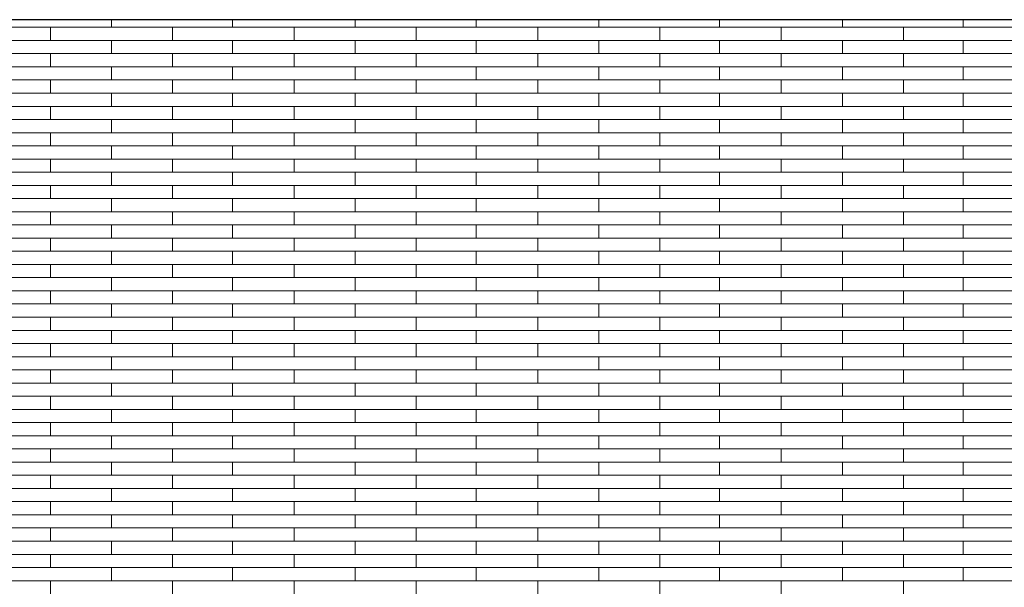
# Model space of a CAD drawing. Header units: millimetres. Extents: x -94445 to -15191, y 1000 to 18261.
# Tile 104 of 108: x -33548 to -31129, y 15367 to 16761. Entities that reach past the tile are written whole.
import ezdxf

# ---------------------------------------------------------------- set-up
doc = ezdxf.new("R2010")
doc.units = ezdxf.units.MM
doc.header["$LTSCALE"] = 0.5
doc.header["$MEASUREMENT"] = 0
doc.linetypes.add('PLINE', pattern=[0])
doc.layers.add('26-- Yttertak', color=7, linetype='Continuous')
doc.layers.add('262- Taktekking', color=7, linetype='Continuous', lineweight=0)

# ---------------------------------------------------------------- blocks, each defined once
blk = doc.blocks.new('*X19')
at = {"layer": '262- Taktekking', "linetype": 'PLINE'}
for p, q in [((-33771.2, 16741.9), (-33472.7, 16741.9)), ((-33472.7, 16741.9), (-33172.7, 16741.9)), ((-33472.7, 16709.5), (-33472.7, 16741.9)), ((-33322.7, 16741.9), (-33322.7, 16760.5)), ((-33172.7, 16709.5), (-33172.7, 16741.9)), ((-33172.7, 16741.9), (-32874.2, 16741.9)), ((-33025.7, 16741.9), (-33025.7, 16760.5)), ((-32874.2, 16741.9), (-32574.2, 16741.9)), ((-32874.2, 16709.5), (-32874.2, 16741.9)), ((-32724.2, 16741.9), (-32724.2, 16760.5)), ((-32574.2, 16709.5), (-32574.2, 16741.9)), ((-32574.2, 16741.9), (-32275.7, 16741.9)), ((-32427.2, 16741.9), (-32427.2, 16760.5)), ((-32275.7, 16741.9), (-31975.7, 16741.9)), ((-32275.7, 16709.5), (-32275.7, 16741.9)), ((-32125.7, 16741.9), (-32125.7, 16760.5)), ((-31975.7, 16709.5), (-31975.7, 16741.9)), ((-31975.7, 16741.9), (-31677.2, 16741.9)), ((-31828.7, 16741.9), (-31828.7, 16760.5)), ((-31677.2, 16741.9), (-31377.2, 16741.9)), ((-31677.2, 16709.5), (-31677.2, 16741.9)), ((-31527.2, 16741.9), (-31527.2, 16760.5)), ((-31377.2, 16709.5), (-31377.2, 16741.9)), ((-31377.2, 16741.9), (-31078.7, 16741.9)), ((-31230.2, 16741.9), (-31230.2, 16760.5)), ((-33771.2, 16709.5), (-33472.7, 16709.5)), ((-33472.7, 16709.5), (-33172.7, 16709.5)), ((-33472.7, 16709.5), (-33373.2, 16709.5)), ((-33373.2, 16709.5), (-33174.2, 16709.5)), ((-33322.7, 16677.2), (-33322.7, 16709.5)), ((-33172.7, 16709.5), (-32874.2, 16709.5)), ((-33025.7, 16677.2), (-33025.7, 16709.5)), ((-32874.2, 16709.5), (-32574.2, 16709.5)), ((-32874.2, 16709.5), (-32774.7, 16709.5)), ((-32774.7, 16709.5), (-32575.7, 16709.5)), ((-32724.2, 16677.2), (-32724.2, 16709.5)), ((-32574.2, 16709.5), (-32275.7, 16709.5)), ((-32427.2, 16677.2), (-32427.2, 16709.5)), ((-32275.7, 16709.5), (-31975.7, 16709.5)), ((-32275.7, 16709.5), (-32176.2, 16709.5)), ((-32176.2, 16709.5), (-31977.2, 16709.5)), ((-32125.7, 16677.2), (-32125.7, 16709.5)), ((-31975.7, 16709.5), (-31677.2, 16709.5)), ((-31828.7, 16677.2), (-31828.7, 16709.5)), ((-31677.2, 16709.5), (-31377.2, 16709.5)), ((-31677.2, 16709.5), (-31577.7, 16709.5)), ((-31577.7, 16709.5), (-31378.7, 16709.5)), ((-31527.2, 16677.2), (-31527.2, 16709.5)), ((-31377.2, 16709.5), (-31078.7, 16709.5)), ((-31230.2, 16677.2), (-31230.2, 16709.5)), ((-33771.2, 16677.2), (-33472.7, 16677.2)), ((-33472.7, 16677.2), (-33172.7, 16677.2)), ((-33472.7, 16644.8), (-33472.7, 16677.2)), ((-33172.7, 16644.8), (-33172.7, 16677.2)), ((-33172.7, 16677.2), (-32874.2, 16677.2)), ((-32874.2, 16677.2), (-32574.2, 16677.2)), ((-32874.2, 16644.8), (-32874.2, 16677.2)), ((-32574.2, 16644.8), (-32574.2, 16677.2)), ((-32574.2, 16677.2), (-32275.7, 16677.2)), ((-32275.7, 16677.2), (-31975.7, 16677.2)), ((-32275.7, 16644.8), (-32275.7, 16677.2)), ((-31975.7, 16644.8), (-31975.7, 16677.2)), ((-31975.7, 16677.2), (-31677.2, 16677.2)), ((-31677.2, 16677.2), (-31377.2, 16677.2)), ((-31677.2, 16644.8), (-31677.2, 16677.2)), ((-31377.2, 16644.8), (-31377.2, 16677.2)), ((-31377.2, 16677.2), (-31078.7, 16677.2)), ((-33771.2, 16644.8), (-33472.7, 16644.8)), ((-33472.7, 16644.8), (-33172.7, 16644.8)), ((-33472.7, 16644.8), (-33373.2, 16644.8)), ((-33373.2, 16644.8), (-33174.2, 16644.8)), ((-33322.7, 16612.5), (-33322.7, 16644.8)), ((-33172.7, 16644.8), (-32874.2, 16644.8)), ((-33025.7, 16612.5), (-33025.7, 16644.8)), ((-32874.2, 16644.8), (-32574.2, 16644.8)), ((-32874.2, 16644.8), (-32774.7, 16644.8)), ((-32774.7, 16644.8), (-32575.7, 16644.8)), ((-32724.2, 16612.5), (-32724.2, 16644.8)), ((-32574.2, 16644.8), (-32275.7, 16644.8)), ((-32427.2, 16612.5), (-32427.2, 16644.8)), ((-32275.7, 16644.8), (-31975.7, 16644.8)), ((-32275.7, 16644.8), (-32176.2, 16644.8)), ((-32176.2, 16644.8), (-31977.2, 16644.8)), ((-32125.7, 16612.5), (-32125.7, 16644.8)), ((-31975.7, 16644.8), (-31677.2, 16644.8)), ((-31828.7, 16612.5), (-31828.7, 16644.8)), ((-31677.2, 16644.8), (-31377.2, 16644.8)), ((-31677.2, 16644.8), (-31577.7, 16644.8)), ((-31577.7, 16644.8), (-31378.7, 16644.8)), ((-31527.2, 16612.5), (-31527.2, 16644.8)), ((-31377.2, 16644.8), (-31078.7, 16644.8)), ((-31230.2, 16612.5), (-31230.2, 16644.8)), ((-33771.2, 16612.5), (-33472.7, 16612.5)), ((-33472.7, 16612.5), (-33172.7, 16612.5)), ((-33472.7, 16580.1), (-33472.7, 16612.5)), ((-33172.7, 16580.1), (-33172.7, 16612.5)), ((-33172.7, 16612.5), (-32874.2, 16612.5)), ((-32874.2, 16612.5), (-32574.2, 16612.5)), ((-32874.2, 16580.1), (-32874.2, 16612.5)), ((-32574.2, 16580.1), (-32574.2, 16612.5)), ((-32574.2, 16612.5), (-32275.7, 16612.5)), ((-32275.7, 16612.5), (-31975.7, 16612.5)), ((-32275.7, 16580.1), (-32275.7, 16612.5)), ((-31975.7, 16580.1), (-31975.7, 16612.5)), ((-31975.7, 16612.5), (-31677.2, 16612.5)), ((-31677.2, 16612.5), (-31377.2, 16612.5)), ((-31677.2, 16580.1), (-31677.2, 16612.5)), ((-31377.2, 16580.1), (-31377.2, 16612.5)), ((-31377.2, 16612.5), (-31078.7, 16612.5)), ((-33771.2, 16580.1), (-33472.7, 16580.1)), ((-33472.7, 16580.1), (-33172.7, 16580.1)), ((-33472.7, 16580.1), (-33373.2, 16580.1)), ((-33373.2, 16580.1), (-33174.2, 16580.1)), ((-33322.7, 16547.8), (-33322.7, 16580.1)), ((-33172.7, 16580.1), (-32874.2, 16580.1)), ((-33025.7, 16547.8), (-33025.7, 16580.1)), ((-32874.2, 16580.1), (-32574.2, 16580.1)), ((-32874.2, 16580.1), (-32774.7, 16580.1)), ((-32774.7, 16580.1), (-32575.7, 16580.1)), ((-32724.2, 16547.8), (-32724.2, 16580.1)), ((-32574.2, 16580.1), (-32275.7, 16580.1)), ((-32427.2, 16547.8), (-32427.2, 16580.1)), ((-32275.7, 16580.1), (-31975.7, 16580.1)), ((-32275.7, 16580.1), (-32176.2, 16580.1)), ((-32176.2, 16580.1), (-31977.2, 16580.1)), ((-32125.7, 16547.8), (-32125.7, 16580.1)), ((-31975.7, 16580.1), (-31677.2, 16580.1)), ((-31828.7, 16547.8), (-31828.7, 16580.1)), ((-31677.2, 16580.1), (-31377.2, 16580.1)), ((-31677.2, 16580.1), (-31577.7, 16580.1)), ((-31577.7, 16580.1), (-31378.7, 16580.1)), ((-31527.2, 16547.8), (-31527.2, 16580.1)), ((-31377.2, 16580.1), (-31078.7, 16580.1)), ((-31230.2, 16547.8), (-31230.2, 16580.1)), ((-33771.2, 16547.8), (-33472.7, 16547.8)), ((-33472.7, 16547.8), (-33172.7, 16547.8)), ((-33472.7, 16515.4), (-33472.7, 16547.8)), ((-33172.7, 16515.4), (-33172.7, 16547.8)), ((-33172.7, 16547.8), (-32874.2, 16547.8)), ((-32874.2, 16547.8), (-32574.2, 16547.8)), ((-32874.2, 16515.4), (-32874.2, 16547.8)), ((-32574.2, 16515.4), (-32574.2, 16547.8)), ((-32574.2, 16547.8), (-32275.7, 16547.8)), ((-32275.7, 16547.8), (-31975.7, 16547.8)), ((-32275.7, 16515.4), (-32275.7, 16547.8)), ((-31975.7, 16515.4), (-31975.7, 16547.8)), ((-31975.7, 16547.8), (-31677.2, 16547.8)), ((-31677.2, 16547.8), (-31377.2, 16547.8)), ((-31677.2, 16515.4), (-31677.2, 16547.8)), ((-31377.2, 16515.4), (-31377.2, 16547.8)), ((-31377.2, 16547.8), (-31078.7, 16547.8)), ((-33771.2, 16515.4), (-33472.7, 16515.4)), ((-33472.7, 16515.4), (-33172.7, 16515.4)), ((-33472.7, 16515.4), (-33373.2, 16515.4)), ((-33373.2, 16515.4), (-33174.2, 16515.4)), ((-33322.7, 16483.1), (-33322.7, 16515.4)), ((-33172.7, 16515.4), (-32874.2, 16515.4)), ((-33025.7, 16483.1), (-33025.7, 16515.4)), ((-32874.2, 16515.4), (-32574.2, 16515.4)), ((-32874.2, 16515.4), (-32774.7, 16515.4)), ((-32774.7, 16515.4), (-32575.7, 16515.4)), ((-32724.2, 16483.1), (-32724.2, 16515.4)), ((-32574.2, 16515.4), (-32275.7, 16515.4)), ((-32427.2, 16483.1), (-32427.2, 16515.4)), ((-32275.7, 16515.4), (-31975.7, 16515.4)), ((-32275.7, 16515.4), (-32176.2, 16515.4)), ((-32176.2, 16515.4), (-31977.2, 16515.4)), ((-32125.7, 16483.1), (-32125.7, 16515.4)), ((-31975.7, 16515.4), (-31677.2, 16515.4)), ((-31828.7, 16483.1), (-31828.7, 16515.4)), ((-31677.2, 16515.4), (-31377.2, 16515.4)), ((-31677.2, 16515.4), (-31577.7, 16515.4)), ((-31577.7, 16515.4), (-31378.7, 16515.4)), ((-31527.2, 16483.1), (-31527.2, 16515.4)), ((-31377.2, 16515.4), (-31078.7, 16515.4)), ((-31230.2, 16483.1), (-31230.2, 16515.4)), ((-33771.2, 16483.1), (-33472.7, 16483.1)), ((-33472.7, 16483.1), (-33172.7, 16483.1)), ((-33472.7, 16450.7), (-33472.7, 16483.1)), ((-33172.7, 16450.7), (-33172.7, 16483.1)), ((-33172.7, 16483.1), (-32874.2, 16483.1)), ((-32874.2, 16483.1), (-32574.2, 16483.1)), ((-32874.2, 16450.7), (-32874.2, 16483.1)), ((-32574.2, 16450.7), (-32574.2, 16483.1)), ((-32574.2, 16483.1), (-32275.7, 16483.1)), ((-32275.7, 16483.1), (-31975.7, 16483.1)), ((-32275.7, 16450.7), (-32275.7, 16483.1)), ((-31975.7, 16450.7), (-31975.7, 16483.1)), ((-31975.7, 16483.1), (-31677.2, 16483.1)), ((-31677.2, 16483.1), (-31377.2, 16483.1)), ((-31677.2, 16450.7), (-31677.2, 16483.1)), ((-31377.2, 16450.7), (-31377.2, 16483.1)), ((-31377.2, 16483.1), (-31078.7, 16483.1)), ((-33771.2, 16450.7), (-33472.7, 16450.7)), ((-33472.7, 16450.7), (-33172.7, 16450.7)), ((-33472.7, 16450.7), (-33373.2, 16450.7)), ((-33373.2, 16450.7), (-33174.2, 16450.7)), ((-33322.7, 16418.4), (-33322.7, 16450.7)), ((-33172.7, 16450.7), (-32874.2, 16450.7)), ((-33025.7, 16418.4), (-33025.7, 16450.7)), ((-32874.2, 16450.7), (-32574.2, 16450.7)), ((-32874.2, 16450.7), (-32774.7, 16450.7)), ((-32774.7, 16450.7), (-32575.7, 16450.7)), ((-32724.2, 16418.4), (-32724.2, 16450.7)), ((-32574.2, 16450.7), (-32275.7, 16450.7)), ((-32427.2, 16418.4), (-32427.2, 16450.7)), ((-32275.7, 16450.7), (-31975.7, 16450.7)), ((-32275.7, 16450.7), (-32176.2, 16450.7)), ((-32176.2, 16450.7), (-31977.2, 16450.7)), ((-32125.7, 16418.4), (-32125.7, 16450.7)), ((-31975.7, 16450.7), (-31677.2, 16450.7)), ((-31828.7, 16418.4), (-31828.7, 16450.7)), ((-31677.2, 16450.7), (-31377.2, 16450.7)), ((-31677.2, 16450.7), (-31577.7, 16450.7)), ((-31577.7, 16450.7), (-31378.7, 16450.7)), ((-31527.2, 16418.4), (-31527.2, 16450.7)), ((-31377.2, 16450.7), (-31078.7, 16450.7)), ((-31230.2, 16418.4), (-31230.2, 16450.7)), ((-33771.2, 16418.4), (-33472.7, 16418.4)), ((-33472.7, 16418.4), (-33172.7, 16418.4)), ((-33472.7, 16386), (-33472.7, 16418.4)), ((-33172.7, 16386), (-33172.7, 16418.4)), ((-33172.7, 16418.4), (-32874.2, 16418.4)), ((-32874.2, 16418.4), (-32574.2, 16418.4)), ((-32874.2, 16386), (-32874.2, 16418.4)), ((-32574.2, 16386), (-32574.2, 16418.4)), ((-32574.2, 16418.4), (-32275.7, 16418.4)), ((-32275.7, 16418.4), (-31975.7, 16418.4)), ((-32275.7, 16386), (-32275.7, 16418.4)), ((-31975.7, 16386), (-31975.7, 16418.4)), ((-31975.7, 16418.4), (-31677.2, 16418.4)), ((-31677.2, 16418.4), (-31377.2, 16418.4)), ((-31677.2, 16386), (-31677.2, 16418.4)), ((-31377.2, 16386), (-31377.2, 16418.4)), ((-31377.2, 16418.4), (-31078.7, 16418.4)), ((-33771.2, 16386), (-33472.7, 16386)), ((-33472.7, 16386), (-33172.7, 16386)), ((-33472.7, 16386), (-33373.2, 16386)), ((-33373.2, 16386), (-33174.2, 16386)), ((-33322.7, 16353.6), (-33322.7, 16386)), ((-33172.7, 16386), (-32874.2, 16386)), ((-33025.7, 16353.6), (-33025.7, 16386)), ((-32874.2, 16386), (-32574.2, 16386)), ((-32874.2, 16386), (-32774.7, 16386)), ((-32774.7, 16386), (-32575.7, 16386)), ((-32724.2, 16353.6), (-32724.2, 16386)), ((-32574.2, 16386), (-32275.7, 16386)), ((-32427.2, 16353.6), (-32427.2, 16386)), ((-32275.7, 16386), (-31975.7, 16386)), ((-32275.7, 16386), (-32176.2, 16386)), ((-32176.2, 16386), (-31977.2, 16386)), ((-32125.7, 16353.6), (-32125.7, 16386)), ((-31975.7, 16386), (-31677.2, 16386)), ((-31828.7, 16353.6), (-31828.7, 16386)), ((-31677.2, 16386), (-31377.2, 16386)), ((-31677.2, 16386), (-31577.7, 16386)), ((-31577.7, 16386), (-31378.7, 16386)), ((-31527.2, 16353.6), (-31527.2, 16386)), ((-31377.2, 16386), (-31078.7, 16386)), ((-31230.2, 16353.6), (-31230.2, 16386)), ((-33771.2, 16353.6), (-33472.7, 16353.6)), ((-33472.7, 16353.6), (-33172.7, 16353.6)), ((-33472.7, 16321.3), (-33472.7, 16353.6)), ((-33172.7, 16321.3), (-33172.7, 16353.6)), ((-33172.7, 16353.6), (-32874.2, 16353.6)), ((-32874.2, 16353.6), (-32574.2, 16353.6)), ((-32874.2, 16321.3), (-32874.2, 16353.6)), ((-32574.2, 16321.3), (-32574.2, 16353.6)), ((-32574.2, 16353.6), (-32275.7, 16353.6)), ((-32275.7, 16353.6), (-31975.7, 16353.6)), ((-32275.7, 16321.3), (-32275.7, 16353.6)), ((-31975.7, 16321.3), (-31975.7, 16353.6)), ((-31975.7, 16353.6), (-31677.2, 16353.6)), ((-31677.2, 16353.6), (-31377.2, 16353.6)), ((-31677.2, 16321.3), (-31677.2, 16353.6)), ((-31377.2, 16321.3), (-31377.2, 16353.6)), ((-31377.2, 16353.6), (-31078.7, 16353.6)), ((-33771.2, 16321.3), (-33472.7, 16321.3)), ((-33472.7, 16321.3), (-33172.7, 16321.3)), ((-33472.7, 16321.3), (-33373.2, 16321.3)), ((-33373.2, 16321.3), (-33174.2, 16321.3)), ((-33322.7, 16288.9), (-33322.7, 16321.3)), ((-33172.7, 16321.3), (-32874.2, 16321.3)), ((-33025.7, 16288.9), (-33025.7, 16321.3)), ((-32874.2, 16321.3), (-32574.2, 16321.3)), ((-32874.2, 16321.3), (-32774.7, 16321.3)), ((-32774.7, 16321.3), (-32575.7, 16321.3)), ((-32724.2, 16288.9), (-32724.2, 16321.3)), ((-32574.2, 16321.3), (-32275.7, 16321.3)), ((-32427.2, 16288.9), (-32427.2, 16321.3)), ((-32275.7, 16321.3), (-31975.7, 16321.3)), ((-32275.7, 16321.3), (-32176.2, 16321.3)), ((-32176.2, 16321.3), (-31977.2, 16321.3)), ((-32125.7, 16288.9), (-32125.7, 16321.3)), ((-31975.7, 16321.3), (-31677.2, 16321.3)), ((-31828.7, 16288.9), (-31828.7, 16321.3)), ((-31677.2, 16321.3), (-31377.2, 16321.3)), ((-31677.2, 16321.3), (-31577.7, 16321.3)), ((-31577.7, 16321.3), (-31378.7, 16321.3)), ((-31527.2, 16288.9), (-31527.2, 16321.3)), ((-31377.2, 16321.3), (-31078.7, 16321.3)), ((-31230.2, 16288.9), (-31230.2, 16321.3)), ((-33771.2, 16288.9), (-33472.7, 16288.9)), ((-33472.7, 16288.9), (-33172.7, 16288.9)), ((-33472.7, 16256.6), (-33472.7, 16288.9)), ((-33172.7, 16256.6), (-33172.7, 16288.9)), ((-33172.7, 16288.9), (-32874.2, 16288.9)), ((-32874.2, 16288.9), (-32574.2, 16288.9)), ((-32874.2, 16256.6), (-32874.2, 16288.9)), ((-32574.2, 16256.6), (-32574.2, 16288.9)), ((-32574.2, 16288.9), (-32275.7, 16288.9)), ((-32275.7, 16288.9), (-31975.7, 16288.9)), ((-32275.7, 16256.6), (-32275.7, 16288.9)), ((-31975.7, 16256.6), (-31975.7, 16288.9)), ((-31975.7, 16288.9), (-31677.2, 16288.9)), ((-31677.2, 16288.9), (-31377.2, 16288.9)), ((-31677.2, 16256.6), (-31677.2, 16288.9)), ((-31377.2, 16256.6), (-31377.2, 16288.9)), ((-31377.2, 16288.9), (-31078.7, 16288.9)), ((-33771.2, 16256.6), (-33472.7, 16256.6)), ((-33472.7, 16256.6), (-33172.7, 16256.6)), ((-33472.7, 16256.6), (-33373.2, 16256.6)), ((-33373.2, 16256.6), (-33174.2, 16256.6)), ((-33322.7, 16224.2), (-33322.7, 16256.6)), ((-33172.7, 16256.6), (-32874.2, 16256.6)), ((-33025.7, 16224.2), (-33025.7, 16256.6)), ((-32874.2, 16256.6), (-32574.2, 16256.6)), ((-32874.2, 16256.6), (-32774.7, 16256.6)), ((-32774.7, 16256.6), (-32575.7, 16256.6)), ((-32724.2, 16224.2), (-32724.2, 16256.6)), ((-32574.2, 16256.6), (-32275.7, 16256.6)), ((-32427.2, 16224.2), (-32427.2, 16256.6)), ((-32275.7, 16256.6), (-31975.7, 16256.6)), ((-32275.7, 16256.6), (-32176.2, 16256.6)), ((-32176.2, 16256.6), (-31977.2, 16256.6)), ((-32125.7, 16224.2), (-32125.7, 16256.6)), ((-31975.7, 16256.6), (-31677.2, 16256.6)), ((-31828.7, 16224.2), (-31828.7, 16256.6)), ((-31677.2, 16256.6), (-31377.2, 16256.6)), ((-31677.2, 16256.6), (-31577.7, 16256.6)), ((-31577.7, 16256.6), (-31378.7, 16256.6)), ((-31527.2, 16224.2), (-31527.2, 16256.6)), ((-31377.2, 16256.6), (-31078.7, 16256.6)), ((-31230.2, 16224.2), (-31230.2, 16256.6)), ((-33771.2, 16224.2), (-33472.7, 16224.2)), ((-33472.7, 16224.2), (-33172.7, 16224.2)), ((-33472.7, 16191.9), (-33472.7, 16224.2)), ((-33172.7, 16191.9), (-33172.7, 16224.2)), ((-33172.7, 16224.2), (-32874.2, 16224.2)), ((-32874.2, 16224.2), (-32574.2, 16224.2)), ((-32874.2, 16191.9), (-32874.2, 16224.2)), ((-32574.2, 16191.9), (-32574.2, 16224.2)), ((-32574.2, 16224.2), (-32275.7, 16224.2)), ((-32275.7, 16224.2), (-31975.7, 16224.2)), ((-32275.7, 16191.9), (-32275.7, 16224.2)), ((-31975.7, 16191.9), (-31975.7, 16224.2)), ((-31975.7, 16224.2), (-31677.2, 16224.2)), ((-31677.2, 16224.2), (-31377.2, 16224.2)), ((-31677.2, 16191.9), (-31677.2, 16224.2)), ((-31377.2, 16191.9), (-31377.2, 16224.2)), ((-31377.2, 16224.2), (-31078.7, 16224.2)), ((-33771.2, 16191.9), (-33472.7, 16191.9)), ((-33472.7, 16191.9), (-33172.7, 16191.9)), ((-33472.7, 16191.9), (-33373.2, 16191.9)), ((-33373.2, 16191.9), (-33174.2, 16191.9)), ((-33322.7, 16159.5), (-33322.7, 16191.9)), ((-33172.7, 16191.9), (-32874.2, 16191.9)), ((-33025.7, 16159.5), (-33025.7, 16191.9)), ((-32874.2, 16191.9), (-32574.2, 16191.9)), ((-32874.2, 16191.9), (-32774.7, 16191.9)), ((-32774.7, 16191.9), (-32575.7, 16191.9)), ((-32724.2, 16159.5), (-32724.2, 16191.9)), ((-32574.2, 16191.9), (-32275.7, 16191.9)), ((-32427.2, 16159.5), (-32427.2, 16191.9)), ((-32275.7, 16191.9), (-31975.7, 16191.9)), ((-32275.7, 16191.9), (-32176.2, 16191.9)), ((-32176.2, 16191.9), (-31977.2, 16191.9)), ((-32125.7, 16159.5), (-32125.7, 16191.9)), ((-31975.7, 16191.9), (-31677.2, 16191.9)), ((-31828.7, 16159.5), (-31828.7, 16191.9)), ((-31677.2, 16191.9), (-31377.2, 16191.9)), ((-31677.2, 16191.9), (-31577.7, 16191.9)), ((-31577.7, 16191.9), (-31378.7, 16191.9)), ((-31527.2, 16159.5), (-31527.2, 16191.9)), ((-31377.2, 16191.9), (-31078.7, 16191.9)), ((-31230.2, 16159.5), (-31230.2, 16191.9)), ((-33771.2, 16159.5), (-33472.7, 16159.5)), ((-33472.7, 16159.5), (-33172.7, 16159.5)), ((-33472.7, 16127.2), (-33472.7, 16159.5)), ((-33172.7, 16127.2), (-33172.7, 16159.5)), ((-33172.7, 16159.5), (-32874.2, 16159.5)), ((-32874.2, 16159.5), (-32574.2, 16159.5)), ((-32874.2, 16127.2), (-32874.2, 16159.5)), ((-32574.2, 16127.2), (-32574.2, 16159.5)), ((-32574.2, 16159.5), (-32275.7, 16159.5)), ((-32275.7, 16159.5), (-31975.7, 16159.5)), ((-32275.7, 16127.2), (-32275.7, 16159.5)), ((-31975.7, 16127.2), (-31975.7, 16159.5)), ((-31975.7, 16159.5), (-31677.2, 16159.5)), ((-31677.2, 16159.5), (-31377.2, 16159.5)), ((-31677.2, 16127.2), (-31677.2, 16159.5)), ((-31377.2, 16127.2), (-31377.2, 16159.5)), ((-31377.2, 16159.5), (-31078.7, 16159.5)), ((-33771.2, 16127.2), (-33472.7, 16127.2)), ((-33472.7, 16127.2), (-33172.7, 16127.2)), ((-33472.7, 16127.2), (-33373.2, 16127.2)), ((-33373.2, 16127.2), (-33174.2, 16127.2)), ((-33322.7, 16094.8), (-33322.7, 16127.2)), ((-33172.7, 16127.2), (-32874.2, 16127.2)), ((-33025.7, 16094.8), (-33025.7, 16127.2)), ((-32874.2, 16127.2), (-32574.2, 16127.2)), ((-32874.2, 16127.2), (-32774.7, 16127.2)), ((-32774.7, 16127.2), (-32575.7, 16127.2)), ((-32724.2, 16094.8), (-32724.2, 16127.2)), ((-32574.2, 16127.2), (-32275.7, 16127.2)), ((-32427.2, 16094.8), (-32427.2, 16127.2)), ((-32275.7, 16127.2), (-31975.7, 16127.2)), ((-32275.7, 16127.2), (-32176.2, 16127.2)), ((-32176.2, 16127.2), (-31977.2, 16127.2)), ((-32125.7, 16094.8), (-32125.7, 16127.2)), ((-31975.7, 16127.2), (-31677.2, 16127.2)), ((-31828.7, 16094.8), (-31828.7, 16127.2)), ((-31677.2, 16127.2), (-31377.2, 16127.2)), ((-31677.2, 16127.2), (-31577.7, 16127.2)), ((-31577.7, 16127.2), (-31378.7, 16127.2)), ((-31527.2, 16094.8), (-31527.2, 16127.2)), ((-31377.2, 16127.2), (-31078.7, 16127.2)), ((-31230.2, 16094.8), (-31230.2, 16127.2)), ((-33771.2, 16094.8), (-33472.7, 16094.8)), ((-33472.7, 16094.8), (-33172.7, 16094.8)), ((-33472.7, 16062.5), (-33472.7, 16094.8)), ((-33172.7, 16062.5), (-33172.7, 16094.8)), ((-33172.7, 16094.8), (-32874.2, 16094.8)), ((-32874.2, 16094.8), (-32574.2, 16094.8)), ((-32874.2, 16062.5), (-32874.2, 16094.8)), ((-32574.2, 16062.5), (-32574.2, 16094.8)), ((-32574.2, 16094.8), (-32275.7, 16094.8)), ((-32275.7, 16094.8), (-31975.7, 16094.8)), ((-32275.7, 16062.5), (-32275.7, 16094.8)), ((-31975.7, 16062.5), (-31975.7, 16094.8)), ((-31975.7, 16094.8), (-31677.2, 16094.8)), ((-31677.2, 16094.8), (-31377.2, 16094.8)), ((-31677.2, 16062.5), (-31677.2, 16094.8)), ((-31377.2, 16062.5), (-31377.2, 16094.8)), ((-31377.2, 16094.8), (-31078.7, 16094.8)), ((-33771.2, 16062.5), (-33472.7, 16062.5)), ((-33472.7, 16062.5), (-33172.7, 16062.5)), ((-33472.7, 16062.5), (-33373.2, 16062.5)), ((-33373.2, 16062.5), (-33174.2, 16062.5)), ((-33322.7, 16030.1), (-33322.7, 16062.5)), ((-33172.7, 16062.5), (-32874.2, 16062.5)), ((-33025.7, 16030.1), (-33025.7, 16062.5)), ((-32874.2, 16062.5), (-32574.2, 16062.5)), ((-32874.2, 16062.5), (-32774.7, 16062.5)), ((-32774.7, 16062.5), (-32575.7, 16062.5)), ((-32724.2, 16030.1), (-32724.2, 16062.5)), ((-32574.2, 16062.5), (-32275.7, 16062.5)), ((-32427.2, 16030.1), (-32427.2, 16062.5)), ((-32275.7, 16062.5), (-31975.7, 16062.5)), ((-32275.7, 16062.5), (-32176.2, 16062.5)), ((-32176.2, 16062.5), (-31977.2, 16062.5)), ((-32125.7, 16030.1), (-32125.7, 16062.5)), ((-31975.7, 16062.5), (-31677.2, 16062.5)), ((-31828.7, 16030.1), (-31828.7, 16062.5)), ((-31677.2, 16062.5), (-31377.2, 16062.5)), ((-31677.2, 16062.5), (-31577.7, 16062.5)), ((-31577.7, 16062.5), (-31378.7, 16062.5)), ((-31527.2, 16030.1), (-31527.2, 16062.5)), ((-31377.2, 16062.5), (-31078.7, 16062.5)), ((-31230.2, 16030.1), (-31230.2, 16062.5)), ((-33771.2, 16030.1), (-33472.7, 16030.1)), ((-33472.7, 16030.1), (-33172.7, 16030.1)), ((-33472.7, 15997.8), (-33472.7, 16030.1)), ((-33172.7, 15997.8), (-33172.7, 16030.1)), ((-33172.7, 16030.1), (-32874.2, 16030.1)), ((-32874.2, 16030.1), (-32574.2, 16030.1)), ((-32874.2, 15997.8), (-32874.2, 16030.1)), ((-32574.2, 15997.8), (-32574.2, 16030.1)), ((-32574.2, 16030.1), (-32275.7, 16030.1)), ((-32275.7, 16030.1), (-31975.7, 16030.1)), ((-32275.7, 15997.8), (-32275.7, 16030.1)), ((-31975.7, 15997.8), (-31975.7, 16030.1)), ((-31975.7, 16030.1), (-31677.2, 16030.1)), ((-31677.2, 16030.1), (-31377.2, 16030.1)), ((-31677.2, 15997.8), (-31677.2, 16030.1)), ((-31377.2, 15997.8), (-31377.2, 16030.1)), ((-31377.2, 16030.1), (-31078.7, 16030.1)), ((-33771.2, 15997.8), (-33472.7, 15997.8)), ((-33472.7, 15997.8), (-33172.7, 15997.8)), ((-33472.7, 15997.8), (-33373.2, 15997.8)), ((-33373.2, 15997.8), (-33174.2, 15997.8)), ((-33322.7, 15965.4), (-33322.7, 15997.8)), ((-33172.7, 15997.8), (-32874.2, 15997.8)), ((-33025.7, 15965.4), (-33025.7, 15997.8)), ((-32874.2, 15997.8), (-32574.2, 15997.8)), ((-32874.2, 15997.8), (-32774.7, 15997.8)), ((-32774.7, 15997.8), (-32575.7, 15997.8)), ((-32724.2, 15965.4), (-32724.2, 15997.8)), ((-32574.2, 15997.8), (-32275.7, 15997.8)), ((-32427.2, 15965.4), (-32427.2, 15997.8)), ((-32275.7, 15997.8), (-31975.7, 15997.8)), ((-32275.7, 15997.8), (-32176.2, 15997.8)), ((-32176.2, 15997.8), (-31977.2, 15997.8)), ((-32125.7, 15965.4), (-32125.7, 15997.8)), ((-31975.7, 15997.8), (-31677.2, 15997.8)), ((-31828.7, 15965.4), (-31828.7, 15997.8)), ((-31677.2, 15997.8), (-31377.2, 15997.8)), ((-31677.2, 15997.8), (-31577.7, 15997.8)), ((-31577.7, 15997.8), (-31378.7, 15997.8)), ((-31527.2, 15965.4), (-31527.2, 15997.8)), ((-31377.2, 15997.8), (-31078.7, 15997.8)), ((-31230.2, 15965.4), (-31230.2, 15997.8)), ((-33771.2, 15965.4), (-33472.7, 15965.4)), ((-33472.7, 15965.4), (-33172.7, 15965.4)), ((-33472.7, 15933.1), (-33472.7, 15965.4)), ((-33172.7, 15933.1), (-33172.7, 15965.4)), ((-33172.7, 15965.4), (-32874.2, 15965.4)), ((-32874.2, 15965.4), (-32574.2, 15965.4)), ((-32874.2, 15933.1), (-32874.2, 15965.4)), ((-32574.2, 15933.1), (-32574.2, 15965.4)), ((-32574.2, 15965.4), (-32275.7, 15965.4)), ((-32275.7, 15965.4), (-31975.7, 15965.4)), ((-32275.7, 15933.1), (-32275.7, 15965.4)), ((-31975.7, 15933.1), (-31975.7, 15965.4)), ((-31975.7, 15965.4), (-31677.2, 15965.4)), ((-31677.2, 15965.4), (-31377.2, 15965.4)), ((-31677.2, 15933.1), (-31677.2, 15965.4)), ((-31377.2, 15933.1), (-31377.2, 15965.4)), ((-31377.2, 15965.4), (-31078.7, 15965.4)), ((-33771.2, 15933.1), (-33472.7, 15933.1)), ((-33472.7, 15933.1), (-33172.7, 15933.1)), ((-33472.7, 15933.1), (-33373.2, 15933.1)), ((-33373.2, 15933.1), (-33174.2, 15933.1)), ((-33322.7, 15900.7), (-33322.7, 15933.1)), ((-33172.7, 15933.1), (-32874.2, 15933.1)), ((-33025.7, 15900.7), (-33025.7, 15933.1)), ((-32874.2, 15933.1), (-32574.2, 15933.1)), ((-32874.2, 15933.1), (-32774.7, 15933.1)), ((-32774.7, 15933.1), (-32575.7, 15933.1)), ((-32724.2, 15900.7), (-32724.2, 15933.1)), ((-32574.2, 15933.1), (-32275.7, 15933.1)), ((-32427.2, 15900.7), (-32427.2, 15933.1)), ((-32275.7, 15933.1), (-31975.7, 15933.1)), ((-32275.7, 15933.1), (-32176.2, 15933.1)), ((-32176.2, 15933.1), (-31977.2, 15933.1)), ((-32125.7, 15900.7), (-32125.7, 15933.1)), ((-31975.7, 15933.1), (-31677.2, 15933.1)), ((-31828.7, 15900.7), (-31828.7, 15933.1)), ((-31677.2, 15933.1), (-31377.2, 15933.1)), ((-31677.2, 15933.1), (-31577.7, 15933.1)), ((-31577.7, 15933.1), (-31378.7, 15933.1)), ((-31527.2, 15900.7), (-31527.2, 15933.1)), ((-31377.2, 15933.1), (-31078.7, 15933.1)), ((-31230.2, 15900.7), (-31230.2, 15933.1)), ((-33771.2, 15900.7), (-33472.7, 15900.7)), ((-33472.7, 15900.7), (-33172.7, 15900.7)), ((-33472.7, 15868.4), (-33472.7, 15900.7)), ((-33172.7, 15868.4), (-33172.7, 15900.7)), ((-33172.7, 15900.7), (-32874.2, 15900.7)), ((-32874.2, 15900.7), (-32574.2, 15900.7)), ((-32874.2, 15868.4), (-32874.2, 15900.7)), ((-32574.2, 15868.4), (-32574.2, 15900.7)), ((-32574.2, 15900.7), (-32275.7, 15900.7)), ((-32275.7, 15900.7), (-31975.7, 15900.7)), ((-32275.7, 15868.4), (-32275.7, 15900.7)), ((-31975.7, 15868.4), (-31975.7, 15900.7)), ((-31975.7, 15900.7), (-31677.2, 15900.7)), ((-31677.2, 15900.7), (-31377.2, 15900.7)), ((-31677.2, 15868.4), (-31677.2, 15900.7)), ((-31377.2, 15868.4), (-31377.2, 15900.7)), ((-31377.2, 15900.7), (-31078.7, 15900.7)), ((-33771.2, 15868.4), (-33472.7, 15868.4)), ((-33472.7, 15868.4), (-33172.7, 15868.4)), ((-33472.7, 15868.4), (-33373.2, 15868.4)), ((-33373.2, 15868.4), (-33174.2, 15868.4)), ((-33322.7, 15836), (-33322.7, 15868.4)), ((-33172.7, 15868.4), (-32874.2, 15868.4)), ((-33025.7, 15836), (-33025.7, 15868.4)), ((-32874.2, 15868.4), (-32574.2, 15868.4)), ((-32874.2, 15868.4), (-32774.7, 15868.4)), ((-32774.7, 15868.4), (-32575.7, 15868.4)), ((-32724.2, 15836), (-32724.2, 15868.4)), ((-32574.2, 15868.4), (-32275.7, 15868.4)), ((-32427.2, 15836), (-32427.2, 15868.4)), ((-32275.7, 15868.4), (-31975.7, 15868.4)), ((-32275.7, 15868.4), (-32176.2, 15868.4)), ((-32176.2, 15868.4), (-31977.2, 15868.4)), ((-32125.7, 15836), (-32125.7, 15868.4)), ((-31975.7, 15868.4), (-31677.2, 15868.4)), ((-31828.7, 15836), (-31828.7, 15868.4)), ((-31677.2, 15868.4), (-31377.2, 15868.4)), ((-31677.2, 15868.4), (-31577.7, 15868.4)), ((-31577.7, 15868.4), (-31378.7, 15868.4)), ((-31527.2, 15836), (-31527.2, 15868.4)), ((-31377.2, 15868.4), (-31078.7, 15868.4)), ((-31230.2, 15836), (-31230.2, 15868.4)), ((-33771.2, 15836), (-33472.7, 15836)), ((-33472.7, 15836), (-33172.7, 15836)), ((-33472.7, 15803.7), (-33472.7, 15836)), ((-33172.7, 15803.7), (-33172.7, 15836)), ((-33172.7, 15836), (-32874.2, 15836)), ((-32874.2, 15836), (-32574.2, 15836)), ((-32874.2, 15803.7), (-32874.2, 15836)), ((-32574.2, 15803.7), (-32574.2, 15836)), ((-32574.2, 15836), (-32275.7, 15836)), ((-32275.7, 15836), (-31975.7, 15836)), ((-32275.7, 15803.7), (-32275.7, 15836)), ((-31975.7, 15803.7), (-31975.7, 15836)), ((-31975.7, 15836), (-31677.2, 15836)), ((-31677.2, 15836), (-31377.2, 15836)), ((-31677.2, 15803.7), (-31677.2, 15836)), ((-31377.2, 15803.7), (-31377.2, 15836)), ((-31377.2, 15836), (-31078.7, 15836)), ((-33771.2, 15803.7), (-33472.7, 15803.7)), ((-33472.7, 15803.7), (-33172.7, 15803.7)), ((-33472.7, 15803.7), (-33373.2, 15803.7)), ((-33373.2, 15803.7), (-33174.2, 15803.7)), ((-33322.7, 15771.3), (-33322.7, 15803.7)), ((-33172.7, 15803.7), (-32874.2, 15803.7)), ((-33025.7, 15771.3), (-33025.7, 15803.7)), ((-32874.2, 15803.7), (-32574.2, 15803.7)), ((-32874.2, 15803.7), (-32774.7, 15803.7)), ((-32774.7, 15803.7), (-32575.7, 15803.7)), ((-32724.2, 15771.3), (-32724.2, 15803.7)), ((-32574.2, 15803.7), (-32275.7, 15803.7)), ((-32427.2, 15771.3), (-32427.2, 15803.7)), ((-32275.7, 15803.7), (-31975.7, 15803.7)), ((-32275.7, 15803.7), (-32176.2, 15803.7)), ((-32176.2, 15803.7), (-31977.2, 15803.7)), ((-32125.7, 15771.3), (-32125.7, 15803.7)), ((-31975.7, 15803.7), (-31677.2, 15803.7)), ((-31828.7, 15771.3), (-31828.7, 15803.7)), ((-31677.2, 15803.7), (-31377.2, 15803.7)), ((-31677.2, 15803.7), (-31577.7, 15803.7)), ((-31577.7, 15803.7), (-31378.7, 15803.7)), ((-31527.2, 15771.3), (-31527.2, 15803.7)), ((-31377.2, 15803.7), (-31078.7, 15803.7)), ((-31230.2, 15771.3), (-31230.2, 15803.7)), ((-33771.2, 15771.3), (-33472.7, 15771.3)), ((-33472.7, 15771.3), (-33172.7, 15771.3)), ((-33472.7, 15739), (-33472.7, 15771.3)), ((-33172.7, 15739), (-33172.7, 15771.3)), ((-33172.7, 15771.3), (-32874.2, 15771.3)), ((-32874.2, 15771.3), (-32574.2, 15771.3)), ((-32874.2, 15739), (-32874.2, 15771.3)), ((-32574.2, 15739), (-32574.2, 15771.3)), ((-32574.2, 15771.3), (-32275.7, 15771.3)), ((-32275.7, 15771.3), (-31975.7, 15771.3)), ((-32275.7, 15739), (-32275.7, 15771.3)), ((-31975.7, 15739), (-31975.7, 15771.3)), ((-31975.7, 15771.3), (-31677.2, 15771.3)), ((-31677.2, 15771.3), (-31377.2, 15771.3)), ((-31677.2, 15739), (-31677.2, 15771.3)), ((-31377.2, 15739), (-31377.2, 15771.3)), ((-31377.2, 15771.3), (-31078.7, 15771.3)), ((-33771.2, 15739), (-33472.7, 15739)), ((-33472.7, 15739), (-33172.7, 15739)), ((-33472.7, 15739), (-33373.2, 15739)), ((-33373.2, 15739), (-33174.2, 15739)), ((-33322.7, 15706.6), (-33322.7, 15739)), ((-33172.7, 15739), (-32874.2, 15739)), ((-33025.7, 15706.6), (-33025.7, 15739)), ((-32874.2, 15739), (-32574.2, 15739)), ((-32874.2, 15739), (-32774.7, 15739)), ((-32774.7, 15739), (-32575.7, 15739)), ((-32724.2, 15706.6), (-32724.2, 15739)), ((-32574.2, 15739), (-32275.7, 15739)), ((-32427.2, 15706.6), (-32427.2, 15739)), ((-32275.7, 15739), (-31975.7, 15739)), ((-32275.7, 15739), (-32176.2, 15739)), ((-32176.2, 15739), (-31977.2, 15739)), ((-32125.7, 15706.6), (-32125.7, 15739)), ((-31975.7, 15739), (-31677.2, 15739)), ((-31828.7, 15706.6), (-31828.7, 15739)), ((-31677.2, 15739), (-31377.2, 15739)), ((-31677.2, 15739), (-31577.7, 15739)), ((-31577.7, 15739), (-31378.7, 15739)), ((-31527.2, 15706.6), (-31527.2, 15739)), ((-31377.2, 15739), (-31078.7, 15739)), ((-31230.2, 15706.6), (-31230.2, 15739)), ((-33771.2, 15706.6), (-33472.7, 15706.6)), ((-33472.7, 15706.6), (-33172.7, 15706.6)), ((-33472.7, 15674.2), (-33472.7, 15706.6)), ((-33172.7, 15674.2), (-33172.7, 15706.6)), ((-33172.7, 15706.6), (-32874.2, 15706.6)), ((-32874.2, 15706.6), (-32574.2, 15706.6)), ((-32874.2, 15674.2), (-32874.2, 15706.6)), ((-32574.2, 15674.2), (-32574.2, 15706.6)), ((-32574.2, 15706.6), (-32275.7, 15706.6)), ((-32275.7, 15706.6), (-31975.7, 15706.6)), ((-32275.7, 15674.2), (-32275.7, 15706.6)), ((-31975.7, 15674.2), (-31975.7, 15706.6)), ((-31975.7, 15706.6), (-31677.2, 15706.6)), ((-31677.2, 15706.6), (-31377.2, 15706.6)), ((-31677.2, 15674.2), (-31677.2, 15706.6)), ((-31377.2, 15674.2), (-31377.2, 15706.6)), ((-31377.2, 15706.6), (-31078.7, 15706.6)), ((-33771.2, 15674.2), (-33472.7, 15674.2)), ((-33472.7, 15674.2), (-33172.7, 15674.2)), ((-33472.7, 15674.2), (-33373.2, 15674.2)), ((-33373.2, 15674.2), (-33174.2, 15674.2)), ((-33322.7, 15641.9), (-33322.7, 15674.2)), ((-33172.7, 15674.2), (-32874.2, 15674.2)), ((-33025.7, 15641.9), (-33025.7, 15674.2)), ((-32874.2, 15674.2), (-32574.2, 15674.2)), ((-32874.2, 15674.2), (-32774.7, 15674.2)), ((-32774.7, 15674.2), (-32575.7, 15674.2)), ((-32724.2, 15641.9), (-32724.2, 15674.2)), ((-32574.2, 15674.2), (-32275.7, 15674.2)), ((-32427.2, 15641.9), (-32427.2, 15674.2)), ((-32275.7, 15674.2), (-31975.7, 15674.2)), ((-32275.7, 15674.2), (-32176.2, 15674.2)), ((-32176.2, 15674.2), (-31977.2, 15674.2)), ((-32125.7, 15641.9), (-32125.7, 15674.2)), ((-31975.7, 15674.2), (-31677.2, 15674.2)), ((-31828.7, 15641.9), (-31828.7, 15674.2)), ((-31677.2, 15674.2), (-31377.2, 15674.2)), ((-31677.2, 15674.2), (-31577.7, 15674.2)), ((-31577.7, 15674.2), (-31378.7, 15674.2)), ((-31527.2, 15641.9), (-31527.2, 15674.2)), ((-31377.2, 15674.2), (-31078.7, 15674.2)), ((-31230.2, 15641.9), (-31230.2, 15674.2)), ((-33771.2, 15641.9), (-33472.7, 15641.9)), ((-33472.7, 15641.9), (-33172.7, 15641.9)), ((-33472.7, 15609.5), (-33472.7, 15641.9)), ((-33172.7, 15609.5), (-33172.7, 15641.9)), ((-33172.7, 15641.9), (-32874.2, 15641.9)), ((-32874.2, 15641.9), (-32574.2, 15641.9)), ((-32874.2, 15609.5), (-32874.2, 15641.9)), ((-32574.2, 15609.5), (-32574.2, 15641.9)), ((-32574.2, 15641.9), (-32275.7, 15641.9)), ((-32275.7, 15641.9), (-31975.7, 15641.9)), ((-32275.7, 15609.5), (-32275.7, 15641.9)), ((-31975.7, 15609.5), (-31975.7, 15641.9)), ((-31975.7, 15641.9), (-31677.2, 15641.9)), ((-31677.2, 15641.9), (-31377.2, 15641.9)), ((-31677.2, 15609.5), (-31677.2, 15641.9)), ((-31377.2, 15609.5), (-31377.2, 15641.9)), ((-31377.2, 15641.9), (-31078.7, 15641.9)), ((-33771.2, 15609.5), (-33472.7, 15609.5)), ((-33472.7, 15609.5), (-33172.7, 15609.5)), ((-33472.7, 15609.5), (-33373.2, 15609.5)), ((-33373.2, 15609.5), (-33174.2, 15609.5)), ((-33322.7, 15577.2), (-33322.7, 15609.5)), ((-33172.7, 15609.5), (-32874.2, 15609.5)), ((-33025.7, 15577.2), (-33025.7, 15609.5)), ((-32874.2, 15609.5), (-32574.2, 15609.5)), ((-32874.2, 15609.5), (-32774.7, 15609.5)), ((-32774.7, 15609.5), (-32575.7, 15609.5)), ((-32724.2, 15577.2), (-32724.2, 15609.5)), ((-32574.2, 15609.5), (-32275.7, 15609.5)), ((-32427.2, 15577.2), (-32427.2, 15609.5)), ((-32275.7, 15609.5), (-31975.7, 15609.5)), ((-32275.7, 15609.5), (-32176.2, 15609.5)), ((-32176.2, 15609.5), (-31977.2, 15609.5)), ((-32125.7, 15577.2), (-32125.7, 15609.5)), ((-31975.7, 15609.5), (-31677.2, 15609.5)), ((-31828.7, 15577.2), (-31828.7, 15609.5)), ((-31677.2, 15609.5), (-31377.2, 15609.5)), ((-31677.2, 15609.5), (-31577.7, 15609.5)), ((-31577.7, 15609.5), (-31378.7, 15609.5)), ((-31527.2, 15577.2), (-31527.2, 15609.5)), ((-31377.2, 15609.5), (-31078.7, 15609.5)), ((-31230.2, 15577.2), (-31230.2, 15609.5)), ((-33771.2, 15577.2), (-33472.7, 15577.2)), ((-33472.7, 15577.2), (-33172.7, 15577.2)), ((-33472.7, 15544.8), (-33472.7, 15577.2)), ((-33172.7, 15544.8), (-33172.7, 15577.2)), ((-33172.7, 15577.2), (-32874.2, 15577.2)), ((-32874.2, 15577.2), (-32574.2, 15577.2)), ((-32874.2, 15544.8), (-32874.2, 15577.2)), ((-32574.2, 15544.8), (-32574.2, 15577.2)), ((-32574.2, 15577.2), (-32275.7, 15577.2)), ((-32275.7, 15577.2), (-31975.7, 15577.2)), ((-32275.7, 15544.8), (-32275.7, 15577.2)), ((-31975.7, 15544.8), (-31975.7, 15577.2)), ((-31975.7, 15577.2), (-31677.2, 15577.2)), ((-31677.2, 15577.2), (-31377.2, 15577.2)), ((-31677.2, 15544.8), (-31677.2, 15577.2)), ((-31377.2, 15544.8), (-31377.2, 15577.2)), ((-31377.2, 15577.2), (-31078.7, 15577.2)), ((-33771.2, 15544.8), (-33472.7, 15544.8)), ((-33472.7, 15544.8), (-33172.7, 15544.8)), ((-33472.7, 15544.8), (-33373.2, 15544.8)), ((-33373.2, 15544.8), (-33174.2, 15544.8)), ((-33322.7, 15512.5), (-33322.7, 15544.8)), ((-33172.7, 15544.8), (-32874.2, 15544.8)), ((-33025.7, 15512.5), (-33025.7, 15544.8)), ((-32874.2, 15544.8), (-32574.2, 15544.8)), ((-32874.2, 15544.8), (-32774.7, 15544.8)), ((-32774.7, 15544.8), (-32575.7, 15544.8)), ((-32724.2, 15512.5), (-32724.2, 15544.8)), ((-32574.2, 15544.8), (-32275.7, 15544.8)), ((-32427.2, 15512.5), (-32427.2, 15544.8)), ((-32275.7, 15544.8), (-31975.7, 15544.8)), ((-32275.7, 15544.8), (-32176.2, 15544.8)), ((-32176.2, 15544.8), (-31977.2, 15544.8)), ((-32125.7, 15512.5), (-32125.7, 15544.8)), ((-31975.7, 15544.8), (-31677.2, 15544.8)), ((-31828.7, 15512.5), (-31828.7, 15544.8)), ((-31677.2, 15544.8), (-31377.2, 15544.8)), ((-31677.2, 15544.8), (-31577.7, 15544.8)), ((-31577.7, 15544.8), (-31378.7, 15544.8)), ((-31527.2, 15512.5), (-31527.2, 15544.8)), ((-31377.2, 15544.8), (-31078.7, 15544.8)), ((-31230.2, 15512.5), (-31230.2, 15544.8)), ((-33771.2, 15512.5), (-33472.7, 15512.5)), ((-33472.7, 15512.5), (-33172.7, 15512.5)), ((-33472.7, 15480.1), (-33472.7, 15512.5)), ((-33172.7, 15480.1), (-33172.7, 15512.5)), ((-33172.7, 15512.5), (-32874.2, 15512.5)), ((-32874.2, 15512.5), (-32574.2, 15512.5)), ((-32874.2, 15480.1), (-32874.2, 15512.5)), ((-32574.2, 15480.1), (-32574.2, 15512.5)), ((-32574.2, 15512.5), (-32275.7, 15512.5)), ((-32275.7, 15512.5), (-31975.7, 15512.5)), ((-32275.7, 15480.1), (-32275.7, 15512.5)), ((-31975.7, 15480.1), (-31975.7, 15512.5)), ((-31975.7, 15512.5), (-31677.2, 15512.5)), ((-31677.2, 15512.5), (-31377.2, 15512.5)), ((-31677.2, 15480.1), (-31677.2, 15512.5)), ((-31377.2, 15480.1), (-31377.2, 15512.5)), ((-31377.2, 15512.5), (-31078.7, 15512.5)), ((-33771.2, 15480.1), (-33472.7, 15480.1)), ((-33472.7, 15480.1), (-33172.7, 15480.1)), ((-33472.7, 15480.1), (-33373.2, 15480.1)), ((-33373.2, 15480.1), (-33174.2, 15480.1)), ((-33322.7, 15447.8), (-33322.7, 15480.1)), ((-33172.7, 15480.1), (-32874.2, 15480.1)), ((-33025.7, 15447.8), (-33025.7, 15480.1)), ((-32874.2, 15480.1), (-32574.2, 15480.1)), ((-32874.2, 15480.1), (-32774.7, 15480.1)), ((-32774.7, 15480.1), (-32575.7, 15480.1)), ((-32724.2, 15447.8), (-32724.2, 15480.1)), ((-32574.2, 15480.1), (-32275.7, 15480.1)), ((-32427.2, 15447.8), (-32427.2, 15480.1)), ((-32275.7, 15480.1), (-31975.7, 15480.1)), ((-32275.7, 15480.1), (-32176.2, 15480.1)), ((-32176.2, 15480.1), (-31977.2, 15480.1)), ((-32125.7, 15447.8), (-32125.7, 15480.1)), ((-31975.7, 15480.1), (-31677.2, 15480.1)), ((-31828.7, 15447.8), (-31828.7, 15480.1)), ((-31677.2, 15480.1), (-31377.2, 15480.1)), ((-31677.2, 15480.1), (-31577.7, 15480.1)), ((-31577.7, 15480.1), (-31378.7, 15480.1)), ((-31527.2, 15447.8), (-31527.2, 15480.1)), ((-31377.2, 15480.1), (-31078.7, 15480.1)), ((-31230.2, 15447.8), (-31230.2, 15480.1)), ((-33771.2, 15447.8), (-33472.7, 15447.8)), ((-33472.7, 15447.8), (-33172.7, 15447.8)), ((-33472.7, 15415.4), (-33472.7, 15447.8)), ((-33172.7, 15415.4), (-33172.7, 15447.8)), ((-33172.7, 15447.8), (-32874.2, 15447.8)), ((-32874.2, 15447.8), (-32574.2, 15447.8)), ((-32874.2, 15415.4), (-32874.2, 15447.8)), ((-32574.2, 15415.4), (-32574.2, 15447.8)), ((-32574.2, 15447.8), (-32275.7, 15447.8)), ((-32275.7, 15447.8), (-31975.7, 15447.8)), ((-32275.7, 15415.4), (-32275.7, 15447.8)), ((-31975.7, 15415.4), (-31975.7, 15447.8)), ((-31975.7, 15447.8), (-31677.2, 15447.8)), ((-31677.2, 15447.8), (-31377.2, 15447.8)), ((-31677.2, 15415.4), (-31677.2, 15447.8)), ((-31377.2, 15415.4), (-31377.2, 15447.8)), ((-31377.2, 15447.8), (-31078.7, 15447.8)), ((-33771.2, 15415.4), (-33472.7, 15415.4)), ((-33472.7, 15415.4), (-33172.7, 15415.4)), ((-33472.7, 15415.4), (-33373.2, 15415.4)), ((-33373.2, 15415.4), (-33174.2, 15415.4)), ((-33322.7, 15383.1), (-33322.7, 15415.4)), ((-33172.7, 15415.4), (-32874.2, 15415.4)), ((-33025.7, 15383.1), (-33025.7, 15415.4)), ((-32874.2, 15415.4), (-32574.2, 15415.4)), ((-32874.2, 15415.4), (-32774.7, 15415.4)), ((-32774.7, 15415.4), (-32575.7, 15415.4)), ((-32724.2, 15383.1), (-32724.2, 15415.4)), ((-32574.2, 15415.4), (-32275.7, 15415.4)), ((-32427.2, 15383.1), (-32427.2, 15415.4)), ((-32275.7, 15415.4), (-31975.7, 15415.4)), ((-32275.7, 15415.4), (-32176.2, 15415.4)), ((-32176.2, 15415.4), (-31977.2, 15415.4)), ((-32125.7, 15383.1), (-32125.7, 15415.4)), ((-31975.7, 15415.4), (-31677.2, 15415.4)), ((-31828.7, 15383.1), (-31828.7, 15415.4)), ((-31677.2, 15415.4), (-31377.2, 15415.4)), ((-31677.2, 15415.4), (-31577.7, 15415.4)), ((-31577.7, 15415.4), (-31378.7, 15415.4)), ((-31527.2, 15383.1), (-31527.2, 15415.4)), ((-31377.2, 15415.4), (-31078.7, 15415.4)), ((-31230.2, 15383.1), (-31230.2, 15415.4)), ((-33771.2, 15383.1), (-33472.7, 15383.1)), ((-33472.7, 15383.1), (-33172.7, 15383.1)), ((-33472.7, 15350.7), (-33472.7, 15383.1)), ((-33172.7, 15350.7), (-33172.7, 15383.1)), ((-33172.7, 15383.1), (-32874.2, 15383.1)), ((-32874.2, 15383.1), (-32574.2, 15383.1)), ((-32874.2, 15350.7), (-32874.2, 15383.1)), ((-32574.2, 15350.7), (-32574.2, 15383.1)), ((-32574.2, 15383.1), (-32275.7, 15383.1)), ((-32275.7, 15383.1), (-31975.7, 15383.1)), ((-32275.7, 15350.7), (-32275.7, 15383.1)), ((-31975.7, 15350.7), (-31975.7, 15383.1)), ((-31975.7, 15383.1), (-31677.2, 15383.1)), ((-31677.2, 15383.1), (-31377.2, 15383.1)), ((-31677.2, 15350.7), (-31677.2, 15383.1)), ((-31377.2, 15350.7), (-31377.2, 15383.1)), ((-31377.2, 15383.1), (-31078.7, 15383.1))]:
    blk.add_line(p, q, dxfattribs=at)

msp = doc.modelspace()

# ---------------------------------------------------------------- linework, layer by layer
at = {"layer": '26-- Yttertak', "linetype": 'PLINE'}
msp.add_line((-28486.8, 16760.5), (-73572.2, 16760.5), dxfattribs=at)

# ---------------------------------------------------------------- block references
at = {"layer": '26-- Yttertak'}
msp.add_blockref('*X19', (0, 0), dxfattribs=at)

doc.saveas('drawing.dxf')
